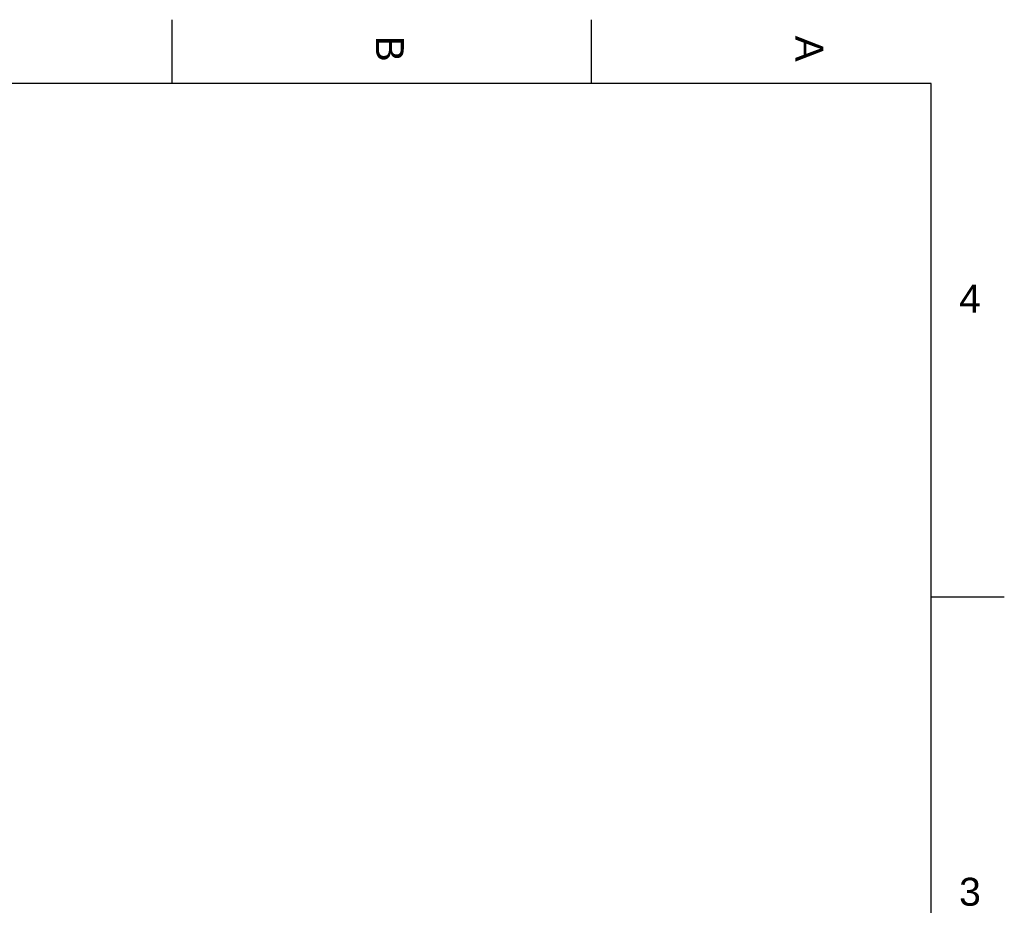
# Model space of a CAD drawing. Header units: millimetres. Extents: x -40 to 419, y 0 to 295.
# Tile 40 of 40: x 296 to 419, y 184 to 295. Entities that reach past the tile are written whole.
import ezdxf

# ---------------------------------------------------------------- set-up
doc = ezdxf.new("R2010")
doc.units = ezdxf.units.MM
doc.layers.add('Marges', color=7, linetype='Continuous')

# ---------------------------------------------------------------- blocks, each defined once
blk = doc.blocks.new('SE5')
at = {"layer": 'Marges', "char_height": 3.5, "width": 3.7133, "attachment_point": 1, "rotation": 270}
for s, insert in [('{\\fArial|b0||i0||c0|p34;\\C7;\\H3.5;\\W1.;B}', (344, 293)), ('{\\fArial|b0||i0||c0|p34;\\C7;\\H3.5;\\W1.;A}', (396.5, 293))]:
    blk.add_mtext(s, dxfattribs=dict(at, insert=insert))
at = {"layer": 'Marges', "char_height": 3.5, "width": 3.7133, "attachment_point": 1}
for s, insert in [('{\\fArial|b0||i0||c0|p34;\\C7;\\H3.5;\\W1.;4}', (413.5, 261.84)), ('{\\fArial|b0||i0||c0|p34;\\C7;\\H3.5;\\W1.;3}', (413.5, 187.59))]:
    blk.add_mtext(s, dxfattribs=dict(at, insert=insert))
blk = doc.blocks.new('SE4')
at = {"layer": 'Marges'}
blk.add_blockref('SE5', (0, 0), dxfattribs=at)

msp = doc.modelspace()

# ---------------------------------------------------------------- linework, layer by layer
at = {"layer": 'Marges', "color": 7, "linetype": 'Continuous'}
for p, q in [((315, 287), (315, 295)), ((367.5, 287), (367.5, 295)), ((410, 287), (10, 287)), ((410, 10), (410, 287)), ((410, 222.75), (419.1561, 222.75))]:
    msp.add_line(p, q, dxfattribs=at)

# ---------------------------------------------------------------- block references
msp.add_blockref('SE4', (0, 0))

doc.saveas('drawing.dxf')
